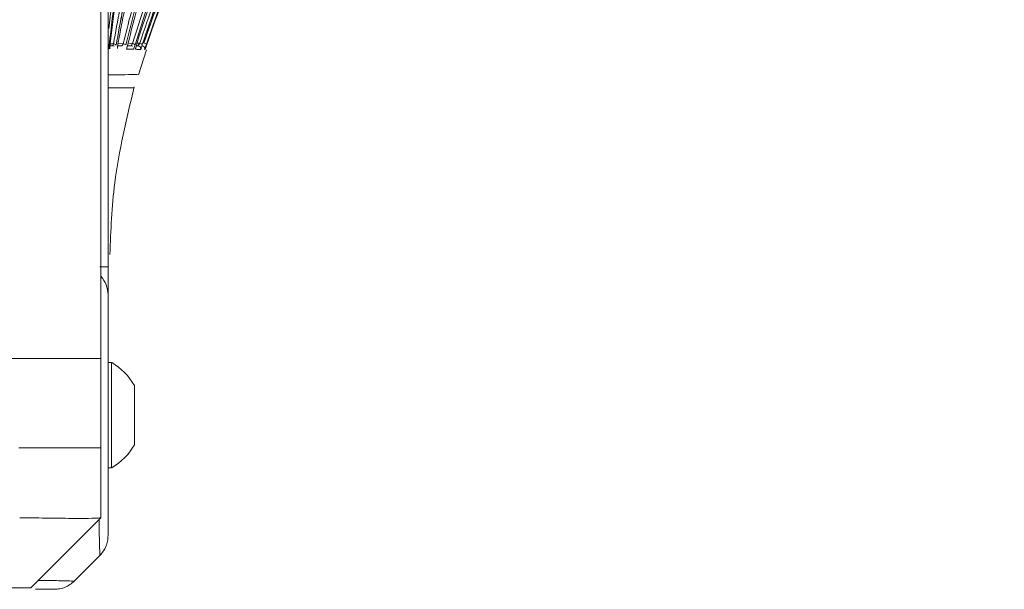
# Model space of a CAD drawing. Header units: millimetres. Extents: x 0 to 1118, y 0 to 864.
# Tile 169 of 256: x 392 to 409, y 622 to 633. Entities that reach past the tile are written whole.
import ezdxf

# ---------------------------------------------------------------- set-up
doc = ezdxf.new("R2010")
doc.units = ezdxf.units.MM

msp = doc.modelspace()

# ---------------------------------------------------------------- linework, layer by layer
at = {"color": 7, "linetype": 'Continuous', "lineweight": 15}
for p, q in [((393.354, 634.526), (393.354, 628.163)), ((393.229, 633.05), (393.229, 626.525)), ((393.867, 632.136), (393.872, 632.155)), ((393.899, 631.586), (394.038, 632.031)), ((393.354, 628.163), (393.354, 628.012)), ((393.229, 626.525), (387.078, 626.525)), ((393.229, 624.937), (393.229, 626.525)), ((393.419, 626.453), (393.354, 626.453)), ((393.419, 624.578), (393.419, 626.453)), ((393.824, 624.988), (393.824, 626.044)), ((393.229, 624.937), (391.765, 624.937)), ((393.229, 623.687), (393.229, 624.937)), ((393.354, 624.578), (393.419, 624.578)), ((391.979, 622.437), (393.229, 623.687)), ((393.229, 623.687), (393.229, 623.687)), ((393.208, 623.016), (392.751, 622.559)), ((390.53, 622.437), (391.979, 622.437))]:
    msp.add_line(p, q, dxfattribs=at)
at = {"color": 9, "linetype": 'Continuous', "lineweight": 15}
for p, q in [((393.438, 632.102), (393.39, 632.103)), ((393.392, 632.138), (393.452, 632.136)), ((393.603, 632.102), (393.527, 632.105)), ((393.533, 632.143), (393.623, 632.139)), ((393.764, 632.102), (393.701, 632.104)), ((393.712, 632.146), (393.79, 632.143)), ((393.889, 632.102), (393.858, 632.103)), ((393.87, 632.148), (393.919, 632.146))]:
    msp.add_line(p, q, dxfattribs=at)
at = {"color": 9, "linetype": 'Continuous', "lineweight": 15, "flags": 128}
for points in [[(393.811, 632.039), (393.812, 632.05), (393.812, 632.058)], [(393.846, 632.05), (393.846, 632.05), (393.844, 632.039)]]:
    msp.add_lwpolyline(points, dxfattribs=at)
at = {"color": 9, "linetype": 'Continuous', "lineweight": 15}
for centre, radius, start, end in [((393.351, 632.102), 0.0261, 21.3239, 82.2347), ((393.338, 632.052), 0.05, 44.1944, 71.2933), ((393.437, 632.052), 0.0499, 59.4608, 87.9955), ((393.762, 632.052), 0.0499, 56.3982, 87.9947), ((393.888, 632.052), 0.05, 343.4632, 34.9553)]:
    msp.add_arc(centre, radius, start, end, dxfattribs=at)
at = {"color": 7, "linetype": 'Continuous', "lineweight": 15}
for centre, radius, start, end in [((393.454, 632.078), 0.0577, 37.7124, 92.0179), ((393.619, 632.07), 0.0694, 42.6394, 86.6946), ((393.778, 632.054), 0.0895, 48.9037, 82.0829), ((393.888, 632.052), 0.05, 34.9539, 87.9946), ((393.891, 632.013), 0.136, 56.7615, 77.8852), ((393.959, 632.052), 0.05, 342.49, 87.9973), ((393.889, 631.79), 0.374, 66.4202, 73.8858), ((393.321, 632.052), 0.05, 357.2671, 47.2865), ((393.321, 632.052), 0.05, 357.2671, 42.7138), ((392.854, 627.662), 0.5, 0, 41.4096), ((392.881, 625.516), 1.081, 29.2162, 60.1179), ((392.881, 625.516), 1.081, 299.8821, 330.7838), ((392.854, 623.369), 0.5, 315, 337.8116)]:
    msp.add_arc(centre, radius, start, end, dxfattribs=at)
for points, knots in [([(393.368, 632.412), (393.43, 632.956), (393.537, 633.905), (393.927, 635.219), (394.371, 636.379), (394.919, 637.511), (395.725, 638.911), (396.855, 640.526), (398.366, 642.321), (400.02, 644.027), (401.776, 645.643), (403.593, 647.173), (406.075, 649.124), (408.012, 650.503), (409.304, 651.424)], [0, 0, 0, 0, 0.0661648, 0.1153968, 0.1646406, 0.2151427, 0.2656549, 0.3567673, 0.4479343, 0.5412253, 0.6345391, 0.7257392, 0.8169483, 1, 1, 1, 1]), ([(409.333, 651.37), (408.045, 650.452), (406.112, 649.076), (403.631, 647.126), (401.825, 645.605), (400.093, 644.012), (398.45, 642.326), (396.926, 640.524), (395.782, 638.896), (394.978, 637.5), (394.433, 636.382), (393.982, 635.218), (393.563, 633.798), (393.446, 632.747), (393.375, 632.111)], [0, 0, 0, 0, 0.180611, 0.271107, 0.361708, 0.451944, 0.542438, 0.634122, 0.726485, 0.775075, 0.823879, 0.8735, 0.923483, 1, 1, 1, 1]), ([(393.396, 632.185), (393.464, 632.711), (393.582, 633.637), (393.955, 634.932), (394.393, 636.084), (394.933, 637.213), (395.728, 638.608), (396.85, 640.223), (398.353, 642.018), (400.004, 643.727), (401.754, 645.344), (403.57, 646.876), (406.05, 648.827), (407.987, 650.204), (409.28, 651.124)], [0, 0, 0, 0, 0.064349, 0.113292, 0.162601, 0.212867, 0.263387, 0.354369, 0.446125, 0.539531, 0.633268, 0.72472, 0.816299, 1, 1, 1, 1]), ([(393.452, 632.136), (393.488, 632.344), (393.595, 632.955), (393.861, 633.953), (394.28, 635.125), (394.8, 636.271), (395.577, 637.702), (396.682, 639.364), (398.178, 641.218), (399.823, 642.979), (401.575, 644.645), (403.391, 646.218), (405.875, 648.219), (407.819, 649.626), (409.117, 650.565)], [0, 0, 0, 0, 0.0260569, 0.0765802, 0.127115, 0.1789465, 0.2307882, 0.3261665, 0.4216053, 0.5194362, 0.6172927, 0.7127721, 0.8082612, 1, 1, 1, 1]), ([(409.145, 650.513), (407.853, 649.578), (405.912, 648.174), (403.43, 646.174), (401.625, 644.612), (399.899, 642.971), (398.266, 641.232), (396.755, 639.37), (395.635, 637.692), (394.858, 636.264), (394.342, 635.133), (393.916, 633.956), (393.644, 632.941), (393.536, 632.321), (393.5, 632.114)], [0, 0, 0, 0, 0.191219, 0.28707, 0.383046, 0.478578, 0.574406, 0.671592, 0.76955, 0.81997, 0.870616, 0.922119, 0.973997, 1, 1, 1, 1]), ([(393.538, 632.175), (393.56, 632.291), (393.656, 632.807), (393.893, 633.712), (394.306, 634.877), (394.819, 636.02), (395.587, 637.445), (396.685, 639.106), (398.172, 640.96), (399.815, 642.724), (401.562, 644.391), (403.376, 645.965), (405.857, 647.967), (407.801, 649.372), (409.099, 650.31)], [0, 0, 0, 0, 0.0148588, 0.0655879, 0.1166951, 0.1687981, 0.2211681, 0.3172793, 0.4142634, 0.5131178, 0.6123516, 0.7089882, 0.8057734, 1, 1, 1, 1]), ([(393.623, 632.139), (393.716, 632.504), (393.901, 633.234), (394.422, 634.668), (395.266, 636.418), (396.539, 638.412), (398.019, 640.315), (399.66, 642.124), (401.406, 643.831), (403.222, 645.441), (405.706, 647.484), (407.656, 648.913), (408.959, 649.867)], [0, 0, 0, 0, 0.047629, 0.09554, 0.193012, 0.292581, 0.393093, 0.495636, 0.598592, 0.698638, 0.798848, 1, 1, 1, 1]), ([(408.986, 649.818), (407.69, 648.868), (405.745, 647.443), (403.262, 645.401), (401.46, 643.804), (399.738, 642.124), (398.114, 640.341), (396.616, 638.428), (395.328, 636.421), (394.477, 634.661), (393.954, 633.232), (393.765, 632.49), (393.671, 632.117)], [0, 0, 0, 0, 0.200501, 0.301042, 0.401726, 0.501892, 0.602388, 0.704397, 0.807264, 0.902721, 0.95122, 1, 1, 1, 1]), ([(393.683, 632.041), (393.775, 632.396), (393.958, 633.108), (394.467, 634.505), (395.295, 636.228), (396.551, 638.206), (398.026, 640.109), (399.661, 641.918), (400.864, 643.096), (401.626, 643.805), (402.303, 644.426), (403.825, 645.754), (406.162, 647.629), (408.02, 648.982), (408.949, 649.659)], [0, 0, 0, 0, 0.046719, 0.093701, 0.189205, 0.289184, 0.390119, 0.493114, 0.596528, 0.602025, 0.624015, 0.711988, 0.855866, 1, 1, 1, 1]), ([(393.79, 632.143), (393.978, 632.736), (394.357, 633.93), (395.257, 635.779), (396.43, 637.687), (397.9, 639.626), (399.533, 641.471), (401.277, 643.21), (403.091, 644.847), (405.574, 646.922), (407.529, 648.369), (408.834, 649.334)], [0, 0, 0, 0, 0.080649, 0.162349, 0.265636, 0.369944, 0.476455, 0.583417, 0.687223, 0.791207, 1, 1, 1, 1]), ([(408.862, 649.288), (407.563, 648.327), (405.614, 646.885), (403.132, 644.811), (401.331, 643.187), (399.614, 641.477), (397.997, 639.66), (396.507, 637.71), (395.316, 635.78), (394.405, 633.911), (394.027, 632.72), (393.836, 632.122)], [0, 0, 0, 0, 0.2080312, 0.3123795, 0.4168865, 0.5208124, 0.6250963, 0.731024, 0.8378831, 0.9184715, 1, 1, 1, 1]), ([(393.872, 632.156), (394.056, 632.72), (394.425, 633.855), (395.298, 635.649), (396.45, 637.531), (397.915, 639.47), (399.544, 641.314), (401.284, 643.052), (403.095, 644.689), (405.576, 646.764), (407.53, 648.209), (408.834, 649.174)], [0, 0, 0, 0, 0.077549, 0.156008, 0.26002, 0.365066, 0.472348, 0.580087, 0.684717, 0.78953, 1, 1, 1, 1]), ([(393.919, 632.146), (394.09, 632.648), (394.434, 633.656), (395.245, 635.342), (396.355, 637.189), (397.817, 639.154), (399.446, 641.024), (401.187, 642.784), (402.999, 644.44), (405.482, 646.537), (407.439, 647.995), (408.746, 648.969)], [0, 0, 0, 0, 0.069864, 0.140351, 0.246303, 0.353333, 0.462694, 0.572533, 0.679034, 0.785726, 1, 1, 1, 1]), ([(408.774, 648.926), (407.474, 647.957), (405.522, 646.503), (403.041, 644.408), (401.242, 642.765), (399.528, 641.035), (397.916, 639.194), (396.434, 637.218), (395.303, 635.345), (394.48, 633.637), (394.137, 632.632), (393.965, 632.127)], [0, 0, 0, 0, 0.213431, 0.32051, 0.42776, 0.534381, 0.641382, 0.750122, 0.859848, 0.929641, 1, 1, 1, 1]), ([(393.989, 632.148), (394.156, 632.631), (394.492, 633.603), (395.286, 635.255), (396.383, 637.084), (397.842, 639.048), (399.467, 640.916), (401.204, 642.675), (403.014, 644.33), (405.495, 646.427), (407.451, 647.884), (408.757, 648.857)], [0, 0, 0, 0, 0.067864, 0.13629, 0.242689, 0.350173, 0.460009, 0.570328, 0.677374, 0.784615, 1, 1, 1, 1]), ([(393.993, 632.15), (394.152, 632.603), (394.474, 633.512), (395.239, 635.111), (396.316, 636.924), (397.773, 638.903), (399.399, 640.785), (401.138, 642.557), (402.95, 644.222), (405.433, 646.33), (407.391, 647.795), (408.699, 648.772)], [0, 0, 0, 0, 0.063924, 0.128301, 0.235713, 0.344233, 0.455156, 0.566572, 0.674548, 0.782723, 1, 1, 1, 1]), ([(408.727, 648.733), (407.426, 647.76), (405.473, 646.3), (402.992, 644.194), (401.194, 642.542), (399.482, 640.801), (397.873, 638.948), (396.395, 636.958), (395.296, 635.117), (394.519, 633.495), (394.199, 632.588), (394.038, 632.133)], [0, 0, 0, 0, 0.216388, 0.3249637, 0.4337156, 0.5418131, 0.6503014, 0.760583, 0.8718794, 0.9357316, 1, 1, 1, 1]), ([(394.014, 632.037), (394.175, 632.501), (394.499, 633.432), (395.271, 635.052), (396.352, 636.872), (397.807, 638.849), (399.43, 640.728), (400.646, 641.967), (401.486, 642.777), (401.727, 643.003), (401.919, 643.183)], [0, 0, 0, 0, 0.106672, 0.214146, 0.389132, 0.565926, 0.746639, 0.928157, 0.942892, 1, 1, 1, 1]), ([(393.855, 633.652), (393.835, 633.597), (393.711, 633.24), (393.64, 632.868), (393.581, 632.555)], [0, 0, 0, 0, 0.154747, 1, 1, 1, 1]), ([(393.354, 632.099), (393.359, 632.097), (393.364, 632.095), (393.368, 632.091), (393.369, 632.09)], [0, 0, 0, 0, 0.772784, 1, 1, 1, 1]), ([(393.37, 632.049), (393.371, 632.05), (393.371, 632.05), (393.372, 632.06), (393.373, 632.082), (393.375, 632.102), (393.375, 632.111)], [0, 0, 0, 0, 0.147787, 0.432257, 0.716258, 1, 1, 1, 1]), ([(393.396, 632.185), (393.395, 632.177), (393.394, 632.158), (393.391, 632.126), (393.39, 632.094), (393.388, 632.069), (393.388, 632.052), (393.388, 632.049), (393.388, 632.048)], [0, 0, 0, 0, 0.137162, 0.309453, 0.481955, 0.654605, 0.827295, 1, 1, 1, 1]), ([(393.388, 632.056), (393.388, 632.056), (393.388, 632.056), (393.388, 632.061), (393.389, 632.073), (393.39, 632.096), (393.392, 632.129), (393.394, 632.161), (393.396, 632.178), (393.396, 632.184)], [0, 0, 0, 0, 0.039054, 0.125037, 0.266129, 0.457799, 0.668137, 0.883135, 1, 1, 1, 1]), ([(393.39, 632.102), (393.396, 632.102), (393.411, 632.102), (393.428, 632.102), (393.438, 632.102)], [0, 0, 0, 0, 0.418946, 1, 1, 1, 1]), ([(393.452, 632.136), (393.45, 632.131), (393.447, 632.121), (393.443, 632.109), (393.44, 632.103), (393.439, 632.102), (393.438, 632.102)], [0, 0, 0, 0, 0.271746, 0.542868, 0.811867, 1, 1, 1, 1]), ([(393.521, 632.055), (393.521, 632.055), (393.521, 632.056), (393.522, 632.062), (393.523, 632.075), (393.526, 632.099), (393.531, 632.131), (393.535, 632.16), (393.538, 632.173), (393.539, 632.176)], [0, 0, 0, 0, 0.0543025, 0.148343, 0.2964308, 0.4915783, 0.7100184, 0.9364041, 1, 1, 1, 1]), ([(393.623, 632.139), (393.621, 632.134), (393.616, 632.124), (393.61, 632.111), (393.605, 632.103), (393.604, 632.102), (393.603, 632.102)], [0, 0, 0, 0, 0.263126, 0.524448, 0.780388, 1, 1, 1, 1]), ([(393.79, 632.143), (393.787, 632.137), (393.781, 632.127), (393.773, 632.113), (393.767, 632.104), (393.765, 632.103), (393.764, 632.102)], [0, 0, 0, 0, 0.2556047, 0.5085, 0.7532698, 1, 1, 1, 1]), ([(393.811, 632.039), (393.811, 632.039), (393.811, 632.04), (393.813, 632.044), (393.819, 632.062), (393.827, 632.089), (393.833, 632.111), (393.836, 632.122)], [0, 0, 0, 0, 0.01479, 0.255672, 0.502384, 0.751328, 1, 1, 1, 1]), ([(393.872, 632.156), (393.872, 632.153), (393.868, 632.139), (393.861, 632.114), (393.853, 632.083), (393.847, 632.059), (393.844, 632.042), (393.844, 632.04), (393.844, 632.039)], [0, 0, 0, 0, 0.051268, 0.248124, 0.440463, 0.628284, 0.814061, 1, 1, 1, 1]), ([(393.919, 632.146), (393.916, 632.141), (393.909, 632.13), (393.9, 632.116), (393.893, 632.106), (393.89, 632.102), (393.89, 632.102), (393.889, 632.102)], [0, 0, 0, 0, 0.247631, 0.492091, 0.726778, 0.94712, 1, 1, 1, 1]), ([(393.936, 632.038), (393.936, 632.038), (393.936, 632.038), (393.939, 632.045), (393.946, 632.065), (393.955, 632.093), (393.962, 632.116), (393.965, 632.127)], [0, 0, 0, 0, 0.055856, 0.285143, 0.52162, 0.760945, 1, 1, 1, 1]), ([(394.01, 632.048), (394.01, 632.048), (394.012, 632.052), (394.018, 632.07), (394.027, 632.099), (394.035, 632.122), (394.038, 632.133)], [0, 0, 0, 0, 0.03596, 0.35462, 0.677492, 1, 1, 1, 1]), ([(393.37, 632.049), (393.369, 632.049), (393.363, 632.05), (393.356, 632.051), (393.354, 632.051), (393.354, 632.052), (393.354, 632.052)], [0, 0, 0, 0, 0.179182, 0.589578, 0.999992, 1, 1, 1, 1]), ([(393.811, 632.039), (393.801, 632.04), (393.782, 632.04), (393.751, 632.04), (393.718, 632.041), (393.695, 632.041), (393.683, 632.041)], [0, 0, 0, 0, 0.240776, 0.481553, 0.730106, 1, 1, 1, 1]), ([(393.936, 632.038), (393.929, 632.038), (393.916, 632.038), (393.893, 632.038), (393.869, 632.039), (393.852, 632.039), (393.844, 632.039)], [0, 0, 0, 0, 0.250976, 0.501954, 0.761803, 1, 1, 1, 1]), ([(393.845, 632.05), (393.845, 632.05), (393.845, 632.049), (393.845, 632.049), (393.846, 632.051), (393.847, 632.058), (393.849, 632.067), (393.85, 632.072)], [0, 0, 0, 0, 0.0445026, 0.1505589, 0.3190987, 0.5948926, 1, 1, 1, 1]), ([(393.929, 632.081), (393.931, 632.077), (393.934, 632.071), (393.937, 632.062), (393.938, 632.054), (393.938, 632.051), (393.937, 632.05)], [0, 0, 0, 0, 0.347736, 0.651525, 0.890658, 1, 1, 1, 1]), ([(394, 632.079), (394.001, 632.078), (394.004, 632.074), (394.007, 632.066), (394.009, 632.056), (394.009, 632.05), (394.008, 632.045), (394.008, 632.044), (394.008, 632.044)], [0, 0, 0, 0, 0.116669, 0.41252, 0.659339, 0.852337, 0.962169, 1, 1, 1, 1]), ([(393.882, 631.591), (393.859, 631.59), (393.812, 631.59), (393.555, 631.585), (393.387, 631.582), (393.365, 631.582), (393.354, 631.582)], [0, 0, 0, 0, 0.329366, 0.664676, 0.832344, 1, 1, 1, 1]), ([(393.354, 631.35), (393.355, 631.35), (393.355, 631.35), (393.358, 631.35), (393.362, 631.35), (393.367, 631.35), (393.373, 631.35), (393.378, 631.35), (393.383, 631.35), (393.392, 631.35), (393.406, 631.35), (393.42, 631.35), (393.432, 631.35), (393.437, 631.35), (393.443, 631.35), (393.449, 631.35), (393.461, 631.35), (393.479, 631.35), (393.503, 631.35), (393.525, 631.35), (393.546, 631.35), (393.568, 631.35), (393.589, 631.35), (393.609, 631.35), (393.632, 631.35), (393.657, 631.35), (393.681, 631.35), (393.701, 631.35), (393.723, 631.35), (393.743, 631.35), (393.762, 631.35), (393.778, 631.35), (393.791, 631.35), (393.8, 631.35), (393.806, 631.35), (393.811, 631.35), (393.814, 631.35), (393.817, 631.35), (393.817, 631.35), (393.818, 631.35), (393.818, 631.35), (393.818, 631.35), (393.818, 631.35)], [0, 0, 0, 0, 0.022396, 0.044792, 0.067186, 0.08958, 0.111974, 0.118738, 0.131584, 0.153387, 0.183918, 0.223178, 0.2341, 0.24242, 0.251671, 0.261851, 0.27296, 0.310418, 0.345432, 0.376709, 0.405625, 0.437049, 0.468473, 0.491814, 0.521461, 0.571313, 0.599995, 0.63336, 0.671407, 0.714138, 0.749842, 0.791497, 0.833152, 0.867364, 0.885779, 0.91095, 0.942526, 0.963708, 0.980312, 0.992336, 0.999782, 1, 1, 1, 1]), ([(393.387, 628.384), (393.405, 628.81), (393.446, 629.819), (393.685, 630.802), (393.823, 631.37)], [0, 0, 0, 0, 0.422048, 1, 1, 1, 1]), ([(393.354, 628.163), (393.354, 627.765), (393.354, 627.084), (393.354, 626.176), (393.354, 625.431), (393.354, 624.78), (393.354, 624.239), (393.354, 623.818), (393.354, 623.528), (393.354, 623.388), (393.354, 623.375), (393.354, 623.37)], [0, 0, 0, 0, 0.1584128, 0.2711139, 0.3838354, 0.4991898, 0.6083334, 0.7174776, 0.826751, 0.9360043, 1, 1, 1, 1]), ([(393.229, 623.687), (393.215, 623.685), (393.185, 623.681), (392.964, 623.675), (392.615, 623.677), (392.207, 623.683), (391.896, 623.686), (391.78, 623.687)], [0, 0, 0, 0, 0.213887, 0.433971, 0.647858, 0.867954, 1, 1, 1, 1]), ([(392.397, 622.412), (392.386, 622.412), (392.363, 622.412), (392.246, 622.412), (392.108, 622.412), (392.063, 622.412)], [0, 0, 0, 0, 0.40144, 0.802819, 1, 1, 1, 1])]:
    msp.add_open_spline(points, degree=3, knots=knots, dxfattribs=at)
at = {"color": 9, "linetype": 'Continuous', "lineweight": 15}
for points, knots in [([(393.538, 632.175), (393.537, 632.168), (393.534, 632.15), (393.53, 632.123), (393.527, 632.106), (393.526, 632.098)], [0, 0, 0, 0, 0.262541, 0.688139, 1, 1, 1, 1]), ([(393.527, 632.102), (393.53, 632.102), (393.544, 632.102), (393.569, 632.102), (393.592, 632.102), (393.603, 632.102)], [0, 0, 0, 0, 0.129351, 0.564675, 1, 1, 1, 1]), ([(393.7, 632.102), (393.701, 632.102), (393.713, 632.102), (393.735, 632.102), (393.754, 632.102), (393.764, 632.102)], [0, 0, 0, 0, 0.062945, 0.531472, 1, 1, 1, 1]), ([(393.858, 632.102), (393.862, 632.102), (393.873, 632.102), (393.883, 632.102), (393.889, 632.102)], [0, 0, 0, 0, 0.335639, 1, 1, 1, 1]), ([(394.007, 632.037), (394.007, 632.037), (394.007, 632.038), (394.009, 632.044), (394.01, 632.048)], [0, 0, 0, 0, 0.329536, 1, 1, 1, 1]), ([(394.019, 632.037), (394.019, 632.037), (394.018, 632.037), (394.015, 632.037), (394.014, 632.037)], [0, 0, 0, 0, 0.483084, 1, 1, 1, 1]), ([(393.208, 623.016), (393.208, 623.021), (393.208, 623.035), (393.204, 623.185), (393.198, 623.401), (393.195, 623.604), (393.195, 623.653)], [0, 0, 0, 0, 0.201375, 0.540885, 0.890616, 1, 1, 1, 1]), ([(392.114, 622.572), (392.146, 622.572), (392.335, 622.57), (392.534, 622.564), (392.72, 622.559), (392.74, 622.559), (392.751, 622.559)], [0, 0, 0, 0, 0.069167, 0.415855, 0.704846, 1, 1, 1, 1])]:
    msp.add_open_spline(points, degree=3, knots=knots, dxfattribs=at)
at = {"color": 7, "linetype": 'Continuous', "lineweight": 15}
for points in [[(393.208, 628.162), (393.23, 628.162), (393.274, 628.163), (393.319, 628.163), (393.349, 628.163), (393.353, 628.163), (393.354, 628.163)], [(393.208, 623.016), (393.23, 623.04), (393.274, 623.089), (393.319, 623.177), (393.349, 623.271), (393.353, 623.337), (393.354, 623.37)], [(392.751, 622.559), (392.726, 622.537), (392.678, 622.493), (392.59, 622.448), (392.496, 622.418), (392.43, 622.414), (392.397, 622.412)]]:
    msp.add_open_spline(points, degree=3, dxfattribs=at)

doc.saveas('drawing.dxf')
